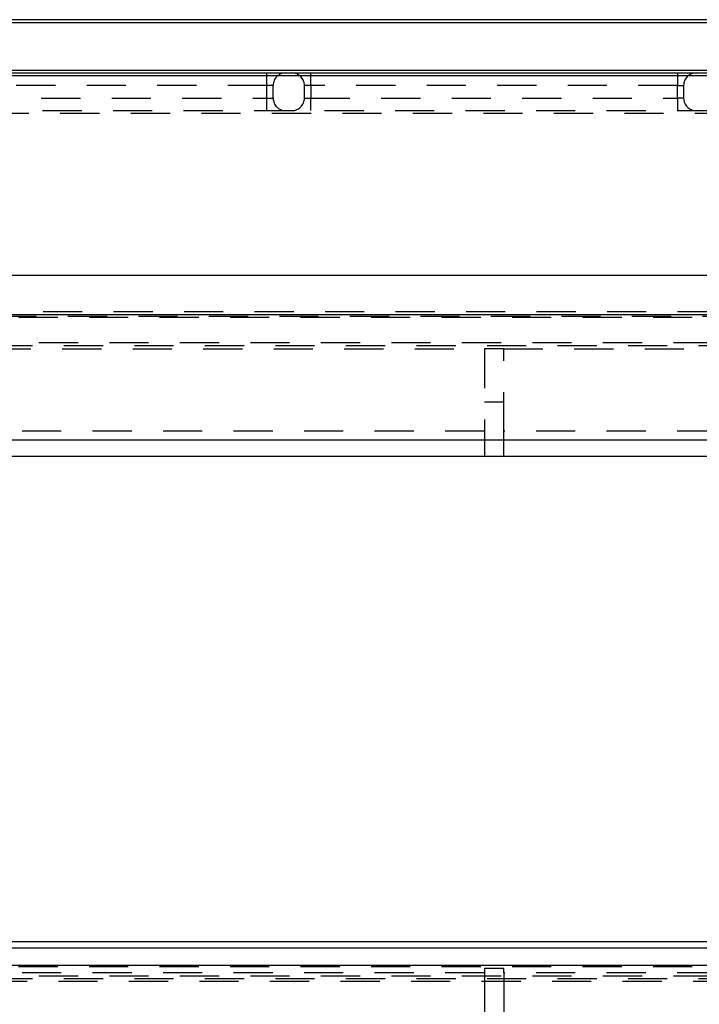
# Model space of a CAD drawing. Extents: x 0.9 to 16.8, y 0.7 to 11.7.
# Tile 15 of 19: x 3.1 to 5.3, y 7.1 to 10.2. Entities that reach past the tile are written whole.
import ezdxf

# ---------------------------------------------------------------- set-up
doc = ezdxf.new("R2010")
doc.units = 0
doc.linetypes.add('HIDDEN', pattern=[0.1875, 0.125, -0.0625])
doc.layers.add('ACSRY', color=30, linetype='CONTINUOUS')

msp = doc.modelspace()

# ---------------------------------------------------------------- linework, layer by layer
at = {"layer": 'ACSRY', "color": 30, "linetype": 'CONTINUOUS'}
for p, q in [((6.9303, 10.2094), (2.2863, 10.2094)), ((2.2863, 10.1999), (6.9303, 10.1999)), ((1.9726, 10.0394), (7.244, 10.0394)), ((7.244, 10.0299), (1.9726, 10.0299)), ((2.2863, 10.0489), (6.9303, 10.0489)), ((1.3733, 9.3944), (7.8433, 9.3944)), ((1.2254, 9.2694), (7.4908, 9.2694)), ((7.6846, 8.8685), (1.5319, 8.8685)), ((7.6846, 8.8164), (1.5319, 8.8164)), ((1.2254, 7.2688), (7.4908, 7.2688)), ((7.6846, 7.2477), (1.5319, 7.2477)), ((7.6846, 7.1928), (1.5319, 7.1928))]:
    msp.add_line(p, q, dxfattribs=at)
at = {"layer": 'ACSRY', "color": 30, "linetype": 'HIDDEN'}
for p, q in [((3.8833, 9.9994), (3.8833, 10.0394)), ((4.0233, 9.9994), (4.0233, 10.0394)), ((5.1933, 10.0394), (5.1933, 9.9994)), ((3.8833, 9.9994), (2.7133, 9.9994)), ((3.9033, 9.9994), (3.8833, 9.9994)), ((3.8833, 9.9594), (3.8833, 9.9994)), ((3.9033, 9.9594), (3.9033, 9.9994)), ((4.0033, 9.9594), (4.0033, 9.9994)), ((4.0233, 9.9994), (4.0033, 9.9994)), ((5.1933, 9.9994), (4.0233, 9.9994)), ((4.0233, 9.9994), (4.0233, 9.9594)), ((5.1933, 9.9594), (5.1933, 9.9994)), ((5.1933, 9.9994), (5.2133, 9.9994)), ((5.2133, 9.9994), (5.2133, 9.9594)), ((2.7133, 9.9594), (3.8833, 9.9594)), ((3.8833, 9.9194), (3.8833, 9.9594)), ((3.8833, 9.9594), (3.9033, 9.9594)), ((4.0033, 9.9594), (4.0233, 9.9594)), ((4.0233, 9.9594), (5.1933, 9.9594)), ((4.0233, 9.9194), (4.0233, 9.9594)), ((5.1933, 9.9594), (5.1933, 9.9194)), ((5.2133, 9.9594), (5.1933, 9.9594)), ((2.0424, 9.9194), (7.1742, 9.9194)), ((7.1742, 9.9099), (2.0424, 9.9099)), ((1.819, 9.2789), (7.3976, 9.2789)), ((7.4908, 9.2594), (1.3558, 9.2594)), ((1.8983, 9.2641), (7.3182, 9.2641)), ((1.3558, 9.1794), (7.8608, 9.1794)), ((7.8608, 9.1694), (1.3558, 9.1694)), ((2.7803, 9.1594), (4.5773, 9.1594)), ((4.5773, 9.1594), (4.5773, 8.8964)), ((4.6393, 9.1594), (4.5773, 9.1594)), ((4.6393, 8.8964), (4.6393, 9.1594)), ((4.6393, 9.1594), (7.3423, 9.1594)), ((4.5773, 8.99), (4.6393, 8.99)), ((4.5773, 8.8964), (2.7941, 8.8964)), ((4.5773, 8.8964), (4.5773, 8.8164)), ((7.3423, 8.8964), (4.6393, 8.8964)), ((4.6393, 8.8164), (4.6393, 8.8964)), ((7.4908, 7.1886), (1.2256, 7.1886)), ((4.5773, 7.1691), (2.7941, 7.1691)), ((4.5773, 7.1829), (4.5773, 7.1691)), ((4.6393, 7.1829), (4.5773, 7.1829)), ((4.5773, 7.1691), (4.5773, 6.8558)), ((4.6393, 7.1691), (4.6393, 7.1829)), ((4.6393, 7.1691), (4.6393, 6.8558)), ((7.3423, 7.1691), (4.6393, 7.1691)), ((1.3558, 7.1598), (7.8608, 7.1598)), ((7.8608, 7.1498), (1.3558, 7.1498)), ((7.8433, 7.1418), (1.3733, 7.1418))]:
    msp.add_line(p, q, dxfattribs=at)
for centre, start, end in [((3.9433, 9.9994), 90, 180), ((3.9633, 9.9994), 0, 90), ((5.2533, 9.9994), 90, 180), ((3.9433, 9.9594), 180, 270), ((3.9633, 9.9594), 270, 0), ((5.2533, 9.9594), 180, 270)]:
    msp.add_arc(centre, 0.04, start, end, dxfattribs=at)

doc.saveas('drawing.dxf')
